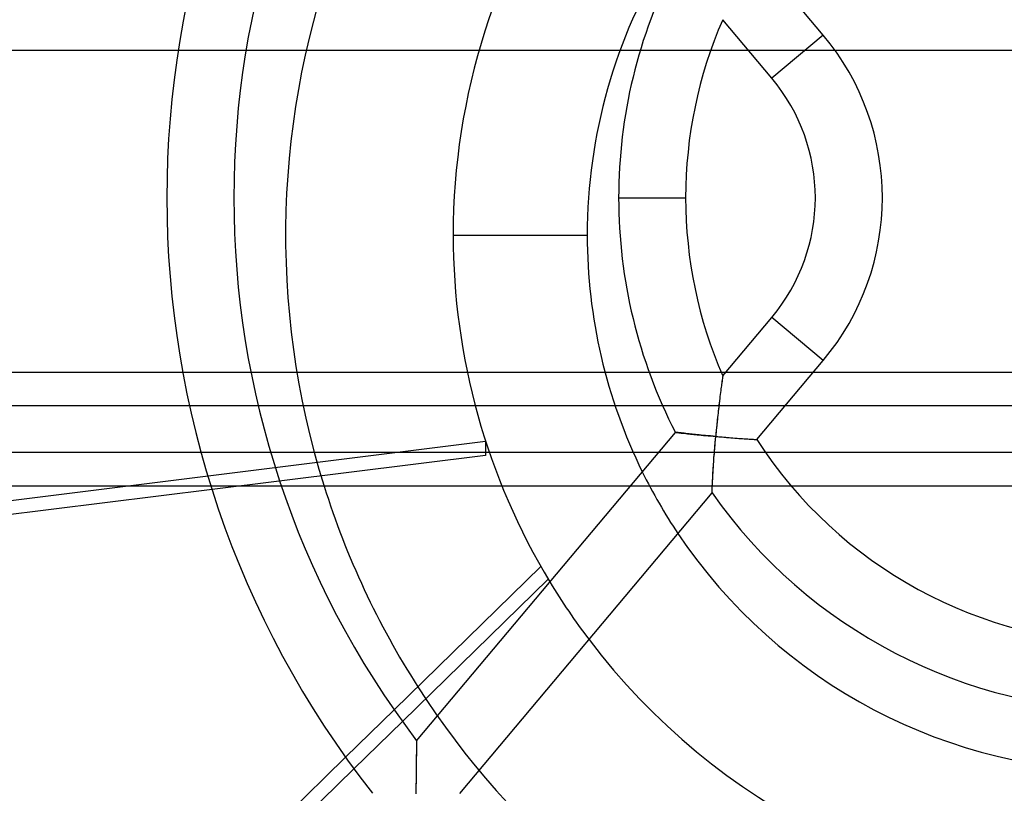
# Model space of a CAD drawing. Header units: millimetres. Extents: x -76 to 76, y -50 to 48.
# Tile 7 of 18: x -18 to -4, y -12 to -1. Entities that reach past the tile are written whole.
import ezdxf

# ---------------------------------------------------------------- set-up
doc = ezdxf.new("R2010")
doc.units = ezdxf.units.MM
doc.layers.add('MAIN-1', color=7, linetype='Continuous')
doc.layers.add('MAIN-2', color=7, linetype='Continuous')

msp = doc.modelspace()

# ---------------------------------------------------------------- linework, layer by layer
at = {"layer": 'MAIN-1'}
for p, q in [((-6.403, -0.972), (-7.392, 0.207)), ((-7.169, -1.614), (-7.901, -0.743)), ((-6.403, -0.972), (-7.169, -1.614)), ((-9.454, -3.4), (-8.454, -3.4)), ((-11.923, -3.956), (-9.923, -3.956)), ((-7.901, -6.057), (-7.169, -5.186)), ((-6.403, -5.828), (-7.169, -5.186)), ((-7.392, -7.007), (-6.403, -5.828)), ((-7.915, -6.159), (-7.918, -6.184)), ((-7.912, -6.135), (-7.915, -6.159)), ((-7.909, -6.115), (-7.912, -6.135)), ((-7.906, -6.097), (-7.909, -6.115)), ((-7.904, -6.083), (-7.906, -6.097)), ((-7.903, -6.072), (-7.904, -6.083)), ((-7.901, -6.064), (-7.903, -6.072)), ((-7.901, -6.057), (-7.901, -6.059)), ((-7.901, -6.059), (-7.901, -6.064)), ((-7.934, -6.304), (-7.938, -6.333)), ((-7.931, -6.276), (-7.934, -6.304)), ((-7.927, -6.251), (-7.931, -6.276)), ((-7.924, -6.227), (-7.927, -6.251)), ((-7.921, -6.205), (-7.924, -6.227)), ((-7.918, -6.184), (-7.921, -6.205)), ((-7.953, -6.459), (-7.957, -6.489)), ((-7.95, -6.429), (-7.953, -6.459)), ((-7.946, -6.398), (-7.95, -6.429)), ((-7.942, -6.365), (-7.946, -6.398)), ((-7.938, -6.333), (-7.942, -6.365)), ((-7.971, -6.611), (-7.974, -6.642)), ((-7.967, -6.58), (-7.971, -6.611)), ((-7.964, -6.549), (-7.967, -6.58)), ((-7.96, -6.519), (-7.964, -6.549)), ((-7.957, -6.489), (-7.96, -6.519)), ((-7.984, -6.737), (-7.988, -6.768)), ((-7.981, -6.705), (-7.984, -6.737)), ((-7.978, -6.673), (-7.981, -6.705)), ((-7.974, -6.642), (-7.978, -6.673)), ((-12.468, -11.501), (-8.607, -6.9)), ((-8.607, -6.9), (-8.606, -6.9)), ((-8.606, -6.9), (-8.603, -6.9)), ((-8.603, -6.9), (-8.598, -6.901)), ((-8.598, -6.901), (-8.59, -6.902)), ((-8.59, -6.902), (-8.58, -6.903)), ((-8.58, -6.903), (-8.568, -6.904)), ((-8.568, -6.904), (-8.554, -6.906)), ((-8, -6.896), (-8.003, -6.928)), ((-7.997, -6.864), (-8, -6.896)), ((-7.994, -6.832), (-7.997, -6.864)), ((-7.991, -6.8), (-7.994, -6.832)), ((-7.988, -6.768), (-7.991, -6.8)), ((-8.554, -6.906), (-8.538, -6.908)), ((-8.538, -6.908), (-8.519, -6.91)), ((-8.519, -6.91), (-8.499, -6.912)), ((-8.499, -6.912), (-8.476, -6.914)), ((-8.476, -6.914), (-8.451, -6.917)), ((-8.451, -6.917), (-8.424, -6.92)), ((-8.424, -6.92), (-8.4, -6.922)), ((-8.4, -6.922), (-8.38, -6.924)), ((-8.38, -6.924), (-8.357, -6.927)), ((-8.357, -6.927), (-8.334, -6.929)), ((-8.334, -6.929), (-8.308, -6.932)), ((-8.308, -6.932), (-8.281, -6.935)), ((-8.281, -6.935), (-8.252, -6.938)), ((-8.252, -6.938), (-8.222, -6.941)), ((-8.222, -6.941), (-8.189, -6.944)), ((-8.189, -6.944), (-8.155, -6.947)), ((-8.155, -6.947), (-8.12, -6.95)), ((-8.12, -6.95), (-8.083, -6.953)), ((-8.083, -6.953), (-8.045, -6.957)), ((-8.045, -6.957), (-8.005, -6.96)), ((-8.016, -7.089), (-8.013, -7.048)), ((-8.013, -7.048), (-8.009, -7.005)), ((-8.009, -7.005), (-8.005, -6.96)), ((-8.003, -6.928), (-8.005, -6.96)), ((-8.005, -6.96), (-7.96, -6.964)), ((-7.96, -6.964), (-7.92, -6.968)), ((-7.92, -6.968), (-7.884, -6.971)), ((-7.884, -6.971), (-7.853, -6.973)), ((-7.853, -6.973), (-7.826, -6.976)), ((-7.826, -6.976), (-7.804, -6.977)), ((-7.804, -6.977), (-7.782, -6.979)), ((-7.782, -6.979), (-7.748, -6.982)), ((-7.748, -6.982), (-7.716, -6.984)), ((-7.716, -6.984), (-7.686, -6.987)), ((-7.686, -6.987), (-7.658, -6.989)), ((-7.658, -6.989), (-7.632, -6.991)), ((-7.632, -6.991), (-7.608, -6.992)), ((-7.608, -6.992), (-7.581, -6.994)), ((-7.581, -6.994), (-7.553, -6.996)), ((-7.553, -6.996), (-7.527, -6.998)), ((-7.527, -6.998), (-7.504, -7)), ((-7.504, -7), (-7.482, -7.001)), ((-7.482, -7.001), (-7.463, -7.002)), ((-7.463, -7.002), (-7.446, -7.003)), ((-7.446, -7.003), (-7.432, -7.004)), ((-7.432, -7.004), (-7.42, -7.005)), ((-7.42, -7.005), (-7.41, -7.006)), ((-7.41, -7.006), (-7.402, -7.006)), ((-7.402, -7.006), (-7.396, -7.007)), ((-7.396, -7.007), (-7.393, -7.007)), ((-7.393, -7.007), (-7.392, -7.007)), ((-8.025, -7.205), (-8.023, -7.168)), ((-8.023, -7.168), (-8.02, -7.129)), ((-8.02, -7.129), (-8.016, -7.089)), ((-8.037, -7.368), (-8.035, -7.338)), ((-8.035, -7.338), (-8.033, -7.307)), ((-8.033, -7.307), (-8.031, -7.275)), ((-8.031, -7.275), (-8.028, -7.241)), ((-8.028, -7.241), (-8.025, -7.205)), ((-8.045, -7.499), (-8.043, -7.47)), ((-8.043, -7.47), (-8.042, -7.447)), ((-8.042, -7.447), (-8.04, -7.422)), ((-8.04, -7.422), (-8.039, -7.396)), ((-8.039, -7.396), (-8.037, -7.368)), ((-8.053, -7.65), (-8.052, -7.624)), ((-8.052, -7.624), (-8.05, -7.596)), ((-8.05, -7.596), (-8.049, -7.566)), ((-8.049, -7.566), (-8.047, -7.534)), ((-8.047, -7.534), (-8.045, -7.499)), ((-15.521, -7.752), (-20.965, -8.431)), ((-11.196, -7.7), (-14.486, -7.7)), ((-8.06, -7.788), (-8.059, -7.776)), ((-8.059, -7.761), (-8.058, -7.742)), ((-8.059, -7.776), (-8.059, -7.761)), ((-8.058, -7.742), (-8.057, -7.719)), ((-8.057, -7.719), (-8.056, -7.695)), ((-8.056, -7.695), (-8.054, -7.673)), ((-8.054, -7.673), (-8.053, -7.65)), ((-11.822, -12.287), (-8.06, -7.804)), ((-8.06, -7.797), (-8.06, -7.788)), ((-8.06, -7.802), (-8.06, -7.797)), ((-8.06, -7.804), (-8.06, -7.802)), ((-10.615, -8.901), (-12.804, -11.038)), ((-12.681, -11.213), (-10.505, -9.088)), ((-12.47, -11.598), (-12.471, -11.618)), ((-12.469, -11.556), (-12.47, -11.577)), ((-12.47, -11.577), (-12.47, -11.598)), ((-12.468, -11.514), (-12.469, -11.525)), ((-12.469, -11.525), (-12.469, -11.539)), ((-12.469, -11.539), (-12.469, -11.556)), ((-12.468, -11.501), (-12.468, -11.502)), ((-12.468, -11.502), (-12.468, -11.507)), ((-12.468, -11.507), (-12.468, -11.514)), ((-13.528, -11.746), (-17.44, -15.566)), ((-12.473, -11.747), (-12.474, -11.779)), ((-12.472, -11.69), (-12.473, -11.717)), ((-12.473, -11.717), (-12.473, -11.747)), ((-12.471, -11.64), (-12.472, -11.664)), ((-12.472, -11.664), (-12.472, -11.69)), ((-12.471, -11.618), (-12.471, -11.64)), ((-12.475, -11.893), (-12.476, -11.924)), ((-12.474, -11.835), (-12.475, -11.863)), ((-12.475, -11.863), (-12.475, -11.893)), ((-12.474, -11.779), (-12.474, -11.809)), ((-12.474, -11.809), (-12.474, -11.835)), ((-17.309, -15.732), (-13.404, -11.919)), ((-12.476, -11.991), (-12.477, -12.028)), ((-12.477, -12.028), (-12.477, -12.05)), ((-12.476, -11.924), (-12.476, -11.957)), ((-12.476, -11.957), (-12.476, -11.991)), ((-12.477, -12.128), (-12.478, -12.162)), ((-12.478, -12.162), (-12.478, -12.201)), ((-12.477, -12.05), (-12.477, -12.072)), ((-12.477, -12.072), (-12.477, -12.098)), ((-12.477, -12.098), (-12.477, -12.128)), ((-12.478, -12.201), (-12.478, -12.243)), ((-12.478, -12.243), (-12.478, -12.291))]:
    msp.add_line(p, q, dxfattribs=at)
for centre, radius, start, end in [((-1.8, -3.4), 20.814, 138.19, 221.81), ((-1.8, -3.4), 19.814, 138.6064, 221.3936), ((-1.8, -3.4), 14.395, 141.8872, 218.1128), ((-1.8, -3.4), 13.395, 142.7891, 217.2109), ((-1.923, -3.956), 10, 144.5592, 180), ((-1.923, -3.956), 8, 148.3141, 180), ((-1.8, -3.4), 7.654, 152.7921, 180), ((-1.8, -3.4), 6.654, 156.4622, 180), ((-9.297, -3.4), 3.778, 320, 40), ((-9.297, -3.4), 2.778, 320, 40), ((-1.8, -3.4), 7.654, 180, 207.2079), ((-1.8, -3.4), 6.654, 180, 203.5378), ((-1.923, -3.956), 10, 180, 211.1679), ((-1.923, -3.956), 8, 180, 206.2031), ((-1.8, -3.4), 6.654, 212.823, 327.177), ((-1.923, -3.956), 12.5, 197.4311, 212.6218), ((-1.8, -3.4), 7.654, 215.1232, 324.8768), ((-1.923, -3.956), 8, 213.8296, 327.5813), ((-1.923, -3.956), 10, 217.1267, 270)]:
    msp.add_arc(centre, radius, start, end, dxfattribs=at)
at = {"layer": 'MAIN-2'}
for p, q in [((-6.403, -0.972), (-7.169, -1.614)), ((14.205, -1.2), (-24.254, -1.2)), ((-9.454, -3.4), (-8.454, -3.4)), ((-6.403, -5.828), (-7.169, -5.186)), ((-24.33, -6), (10.685, -6)), ((-7.915, -6.159), (-7.918, -6.184)), ((-7.911, -6.135), (-7.915, -6.159)), ((-7.909, -6.114), (-7.911, -6.135)), ((-7.906, -6.097), (-7.909, -6.114)), ((-7.904, -6.083), (-7.906, -6.097)), ((-7.902, -6.072), (-7.904, -6.083)), ((-7.901, -6.064), (-7.902, -6.072)), ((-7.901, -6.057), (-7.901, -6.059)), ((-7.901, -6.059), (-7.901, -6.064)), ((-7.934, -6.304), (-7.938, -6.333)), ((-7.93, -6.276), (-7.934, -6.304)), ((-7.927, -6.25), (-7.93, -6.276)), ((-7.924, -6.226), (-7.927, -6.25)), ((-7.921, -6.204), (-7.924, -6.226)), ((-7.918, -6.184), (-7.921, -6.204)), ((-7.954, -6.461), (-7.956, -6.482)), ((-7.951, -6.442), (-7.954, -6.461)), ((-7.949, -6.424), (-7.951, -6.442)), ((-7.946, -6.398), (-7.949, -6.424)), ((-7.942, -6.365), (-7.946, -6.398)), ((-7.938, -6.333), (-7.942, -6.365)), ((-24.279, -6.5), (12.257, -6.5)), ((-7.967, -6.584), (-7.971, -6.613)), ((-7.964, -6.556), (-7.967, -6.584)), ((-7.961, -6.53), (-7.964, -6.556)), ((-7.959, -6.505), (-7.961, -6.53)), ((-7.956, -6.482), (-7.959, -6.505)), ((-7.986, -6.749), (-7.99, -6.788)), ((-7.982, -6.713), (-7.986, -6.749)), ((-7.978, -6.678), (-7.982, -6.713)), ((-7.974, -6.645), (-7.978, -6.678)), ((-7.971, -6.613), (-7.974, -6.645)), ((-8.606, -6.9), (-8.607, -6.9)), ((-8.603, -6.9), (-8.606, -6.9)), ((-8.597, -6.901), (-8.603, -6.9)), ((-8.59, -6.902), (-8.597, -6.901)), ((-8.58, -6.903), (-8.59, -6.902)), ((-8.568, -6.904), (-8.58, -6.903)), ((-8.554, -6.906), (-8.568, -6.904)), ((-7.998, -6.87), (-8.002, -6.914)), ((-7.994, -6.828), (-7.998, -6.87)), ((-7.99, -6.788), (-7.994, -6.828)), ((-23.941, -8.59), (-11.438, -7.031)), ((-11.438, -7.031), (-11.438, -7.243)), ((-8.537, -6.907), (-8.554, -6.906)), ((-8.519, -6.909), (-8.537, -6.907)), ((-8.499, -6.912), (-8.519, -6.909)), ((-8.476, -6.914), (-8.499, -6.912)), ((-8.452, -6.917), (-8.476, -6.914)), ((-8.425, -6.919), (-8.452, -6.917)), ((-8.401, -6.922), (-8.425, -6.919)), ((-8.381, -6.924), (-8.401, -6.922)), ((-8.358, -6.927), (-8.381, -6.924)), ((-8.334, -6.929), (-8.358, -6.927)), ((-8.309, -6.932), (-8.334, -6.929)), ((-8.282, -6.935), (-8.309, -6.932)), ((-8.253, -6.938), (-8.282, -6.935)), ((-8.222, -6.941), (-8.253, -6.938)), ((-8.19, -6.944), (-8.222, -6.941)), ((-8.156, -6.947), (-8.19, -6.944)), ((-8.12, -6.95), (-8.156, -6.947)), ((-8.083, -6.953), (-8.12, -6.95)), ((-8.045, -6.957), (-8.083, -6.953)), ((-8.005, -6.96), (-8.045, -6.957)), ((-8.014, -7.058), (-8.01, -7.011)), ((-8.01, -7.011), (-8.005, -6.96)), ((-8.002, -6.914), (-8.005, -6.96)), ((-8.005, -6.96), (-7.973, -6.963)), ((-7.973, -6.963), (-7.94, -6.966)), ((-7.94, -6.966), (-7.908, -6.968)), ((-7.908, -6.968), (-7.876, -6.971)), ((-7.876, -6.971), (-7.845, -6.974)), ((-7.845, -6.974), (-7.813, -6.976)), ((-7.813, -6.976), (-7.782, -6.979)), ((-7.782, -6.979), (-7.75, -6.982)), ((-7.75, -6.982), (-7.72, -6.984)), ((-7.72, -6.984), (-7.69, -6.986)), ((-7.69, -6.986), (-7.662, -6.989)), ((-7.662, -6.989), (-7.634, -6.99)), ((-7.634, -6.99), (-7.608, -6.992)), ((-7.608, -6.992), (-7.58, -6.994)), ((-7.58, -6.994), (-7.552, -6.996)), ((-7.552, -6.996), (-7.526, -6.998)), ((-7.526, -6.998), (-7.502, -6.999)), ((-7.502, -6.999), (-7.481, -7.001)), ((-7.481, -7.001), (-7.462, -7.002)), ((-7.462, -7.002), (-7.445, -7.003)), ((-7.445, -7.003), (-7.431, -7.004)), ((-7.431, -7.004), (-7.419, -7.005)), ((-7.419, -7.005), (-7.409, -7.005)), ((-7.409, -7.005), (-7.401, -7.006)), ((-7.401, -7.006), (-7.396, -7.006)), ((-7.396, -7.006), (-7.393, -7.007)), ((-7.393, -7.007), (-7.392, -7.007)), ((-8.026, -7.218), (-8.023, -7.183)), ((-8.023, -7.183), (-8.02, -7.144)), ((-8.02, -7.144), (-8.017, -7.103)), ((-8.017, -7.103), (-8.014, -7.058)), ((12.084, -7.2), (-24.188, -7.2)), ((-11.438, -7.243), (-15.521, -7.752)), ((-8.037, -7.374), (-8.035, -7.344)), ((-8.035, -7.344), (-8.033, -7.313)), ((-8.033, -7.313), (-8.031, -7.282)), ((-8.031, -7.282), (-8.028, -7.25)), ((-8.028, -7.25), (-8.026, -7.218)), ((-8.046, -7.507), (-8.043, -7.466)), ((-8.043, -7.466), (-8.041, -7.431)), ((-8.041, -7.431), (-8.039, -7.403)), ((-8.039, -7.403), (-8.037, -7.374)), ((-8.053, -7.647), (-8.052, -7.616)), ((-8.052, -7.616), (-8.05, -7.582)), ((-8.05, -7.582), (-8.048, -7.546)), ((-8.048, -7.546), (-8.046, -7.507)), ((-14.486, -7.7), (-24.144, -7.7)), ((11.938, -7.7), (-11.196, -7.7)), ((-8.06, -7.785), (-8.059, -7.774)), ((-8.06, -7.794), (-8.06, -7.785)), ((-8.059, -7.76), (-8.058, -7.743)), ((-8.059, -7.774), (-8.059, -7.76)), ((-8.058, -7.743), (-8.057, -7.723)), ((-8.057, -7.723), (-8.056, -7.7)), ((-8.056, -7.7), (-8.055, -7.675)), ((-8.055, -7.675), (-8.053, -7.647)), ((-8.06, -7.797), (-8.06, -7.794)), ((-8.06, -7.799), (-8.06, -7.797)), ((-8.06, -7.801), (-8.06, -7.799)), ((-8.06, -7.802), (-8.06, -7.801)), ((-8.06, -7.803), (-8.06, -7.802)), ((-8.06, -7.804), (-8.06, -7.803)), ((-8.06, -7.804), (-8.06, -7.804)), ((-12.804, -11.038), (-13.528, -11.746)), ((-13.404, -11.919), (-12.681, -11.213)), ((-12.47, -11.599), (-12.471, -11.618)), ((-12.469, -11.557), (-12.47, -11.577)), ((-12.47, -11.577), (-12.47, -11.599)), ((-12.468, -11.525), (-12.469, -11.539)), ((-12.469, -11.539), (-12.469, -11.557)), ((-12.468, -11.501), (-12.468, -11.502)), ((-12.468, -11.502), (-12.468, -11.507)), ((-12.468, -11.507), (-12.468, -11.515)), ((-12.468, -11.515), (-12.468, -11.525)), ((-12.473, -11.748), (-12.474, -11.78)), ((-12.472, -11.718), (-12.473, -11.748)), ((-12.471, -11.664), (-12.472, -11.69)), ((-12.472, -11.69), (-12.472, -11.718)), ((-12.471, -11.618), (-12.471, -11.64)), ((-12.471, -11.64), (-12.471, -11.664)), ((-12.475, -11.893), (-12.476, -11.924)), ((-12.474, -11.836), (-12.475, -11.863)), ((-12.475, -11.863), (-12.475, -11.893)), ((-12.474, -11.78), (-12.474, -11.809)), ((-12.474, -11.809), (-12.474, -11.836)), ((-12.476, -11.992), (-12.477, -12.028)), ((-12.477, -12.028), (-12.477, -12.046)), ((-12.477, -12.046), (-12.477, -12.064)), ((-12.476, -11.924), (-12.476, -11.957)), ((-12.476, -11.957), (-12.476, -11.992)), ((-12.477, -12.116), (-12.478, -12.15)), ((-12.478, -12.15), (-12.478, -12.191)), ((-12.478, -12.191), (-12.478, -12.238)), ((-12.477, -12.064), (-12.477, -12.087)), ((-12.477, -12.087), (-12.477, -12.116)), ((-12.478, -12.238), (-12.478, -12.291))]:
    msp.add_line(p, q, dxfattribs=at)
for radius, start, end in [(24, 154.7802, 265.2198), (23.502, 154.8817, 265.1183), (12.5, 159.2069, 197.4311), (8, 206.2031, 213.8296), (10, 211.1679, 217.1267), (12.5, 212.6218, 248.139)]:
    msp.add_arc((-1.923, -3.956), radius, start, end, dxfattribs=at)

doc.saveas('drawing.dxf')
